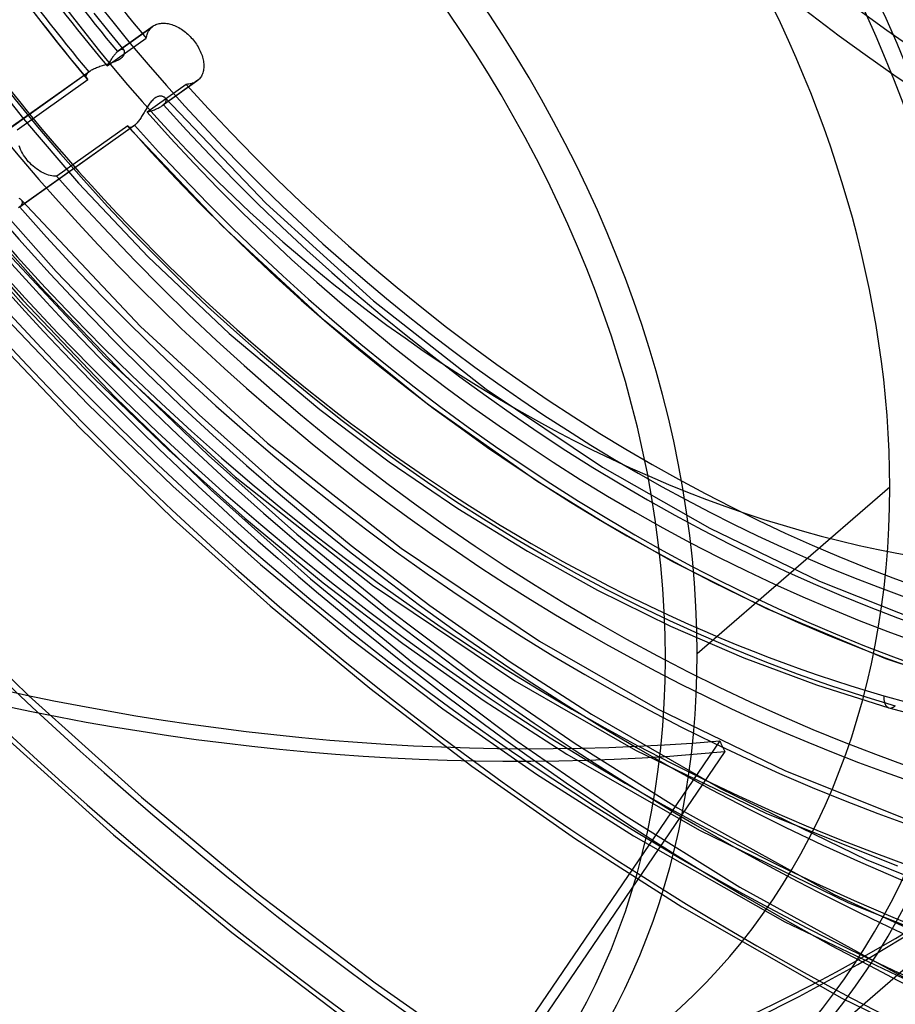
# Model space of a CAD drawing. Header units: millimetres. Extents: x -240 to 234, y -303 to 298.
# Tile 42 of 77: x -33 to 4, y -64 to -22. Entities that reach past the tile are written whole.
import ezdxf

# ---------------------------------------------------------------- set-up
doc = ezdxf.new("R2010")
doc.units = ezdxf.units.MM
doc.layers.add('MAIN-1', color=7, linetype='Continuous')
doc.layers.add('MAIN-2', color=7, linetype='Continuous')

msp = doc.modelspace()

# ---------------------------------------------------------------- linework, layer by layer
at = {"layer": 'MAIN-1'}
for p, q in [((4.063, -41.818), (-4.237, -49.006)), ((-1.972, -68.348), (14.818, -53.807))]:
    msp.add_line(p, q, dxfattribs=at)
for centre, major_axis, start_param, end_param in [((-0.5, -0.433), (139.441, -161.013), 0.713724, 3.45689), ((-5.75, -4.98), (-132.567, 153.076), -2.427868, -0.857072), ((-50, -43.301), (-132.567, 153.076), -3.141592, -0.857072), ((-50, -43.301), (131.913, -152.32), 0, 2.284521), ((-34.95, -30.268), (-32.978, 38.08), -2.427868, -0.857072), ((-35.2, -30.484), (29.68, -34.272), 0.713724, 3.141578), ((-35.2, -30.484), (-32.651, 37.702), 2.683771, 5.426113), ((-43.5, -37.672), (-29.68, 34.272), -2.427868, -0.857072), ((-44, -38.105), (-29.026, 33.516), 2.284521, 5.426113), ((-35.2, -30.484), (29.68, -34.272), -0.000014, 0.713724), ((-34.95, -30.268), (-32.978, 38.08), -3.141593, -2.427868), ((-43.5, -37.672), (-29.68, 34.272), -3.141593, -2.427868)]:
    msp.add_ellipse(centre, major_axis=major_axis, ratio=0.75, start_param=start_param, end_param=end_param, dxfattribs=at)
at = {"layer": 'MAIN-2'}
for p, q in [((-33.171, -20.9), (-32.518, -21.752)), ((-30.232, -21.399), (-29.587, -22.2)), ((-32.518, -21.752), (-31.855, -22.597)), ((-29.212, -23.051), (-27.729, -21.996)), ((-27.68, -21.957), (-29.165, -23.014)), ((-27.823, -22.097), (-27.794, -22.061)), ((-27.794, -22.061), (-27.763, -22.027)), ((-27.763, -22.027), (-27.729, -21.996)), ((-27.729, -21.996), (-27.722, -21.99)), ((-27.722, -21.99), (-27.714, -21.983)), ((-27.714, -21.983), (-27.706, -21.977)), ((-27.706, -21.977), (-27.698, -21.971)), ((-27.698, -21.971), (-27.689, -21.964)), ((-27.689, -21.964), (-27.681, -21.958)), ((-27.681, -21.958), (-27.642, -21.933)), ((-27.642, -21.933), (-27.601, -21.909)), ((-27.601, -21.909), (-27.557, -21.889)), ((-27.557, -21.889), (-27.511, -21.871)), ((-27.511, -21.871), (-27.464, -21.855)), ((-27.464, -21.855), (-27.414, -21.843)), ((-27.414, -21.843), (-27.363, -21.834)), ((-27.363, -21.834), (-27.311, -21.828)), ((-27.311, -21.828), (-27.257, -21.825)), ((-27.257, -21.825), (-27.203, -21.825)), ((-27.203, -21.825), (-27.147, -21.828)), ((-27.147, -21.828), (-27.091, -21.834)), ((-27.091, -21.834), (-27.035, -21.843)), ((-27.035, -21.843), (-26.979, -21.855)), ((-26.979, -21.855), (-26.923, -21.869)), ((-26.923, -21.869), (-26.867, -21.886)), ((-26.867, -21.886), (-26.81, -21.906)), ((-26.81, -21.906), (-26.752, -21.929)), ((-26.752, -21.929), (-26.694, -21.955)), ((-26.694, -21.955), (-26.635, -21.983)), ((-26.635, -21.983), (-26.576, -22.015)), ((-26.576, -22.015), (-26.517, -22.049)), ((-26.517, -22.049), (-26.459, -22.086)), ((-29.661, -23.669), (-27.976, -22.47)), ((-29.587, -22.2), (-28.932, -22.993)), ((-27.976, -22.47), (-27.966, -22.417)), ((-27.966, -22.417), (-27.953, -22.365)), ((-27.953, -22.365), (-27.938, -22.315)), ((-27.938, -22.315), (-27.92, -22.267)), ((-27.92, -22.267), (-27.9, -22.221)), ((-27.9, -22.221), (-27.876, -22.177)), ((-27.876, -22.177), (-27.851, -22.136)), ((-27.851, -22.136), (-27.823, -22.097)), ((-26.459, -22.086), (-26.401, -22.125)), ((-26.401, -22.125), (-26.344, -22.166)), ((-26.344, -22.166), (-26.288, -22.21)), ((-26.288, -22.21), (-26.233, -22.256)), ((-26.233, -22.256), (-26.18, -22.303)), ((-26.18, -22.303), (-26.129, -22.352)), ((-26.129, -22.352), (-26.079, -22.402)), ((-26.079, -22.402), (-26.031, -22.453)), ((-26.031, -22.453), (-25.985, -22.505)), ((-31.855, -22.597), (-31.196, -23.416)), ((-25.985, -22.505), (-25.941, -22.558)), ((-25.941, -22.558), (-25.897, -22.614)), ((-25.897, -22.614), (-25.856, -22.671)), ((-25.856, -22.671), (-25.815, -22.729)), ((-25.815, -22.729), (-25.777, -22.789)), ((-25.777, -22.789), (-25.74, -22.85)), ((-25.74, -22.85), (-25.705, -22.912)), ((-25.705, -22.912), (-25.673, -22.975)), ((-35.519, -23.09), (-33.267, -25.954)), ((-29.448, -23.331), (-29.472, -23.366)), ((-29.424, -23.296), (-29.448, -23.331)), ((-29.4, -23.263), (-29.424, -23.296)), ((-29.376, -23.231), (-29.4, -23.263)), ((-29.352, -23.2), (-29.376, -23.231)), ((-29.328, -23.171), (-29.352, -23.2)), ((-29.305, -23.144), (-29.328, -23.171)), ((-29.281, -23.118), (-29.305, -23.144)), ((-29.258, -23.094), (-29.281, -23.118)), ((-29.235, -23.071), (-29.258, -23.094)), ((-29.212, -23.051), (-29.235, -23.071)), ((-29.204, -23.044), (-29.212, -23.051)), ((-29.196, -23.037), (-29.204, -23.044)), ((-29.188, -23.031), (-29.196, -23.037)), ((-29.18, -23.025), (-29.188, -23.031)), ((-29.172, -23.019), (-29.18, -23.025)), ((-29.165, -23.013), (-29.172, -23.019)), ((-29.137, -22.995), (-29.165, -23.013)), ((-29.11, -22.98), (-29.137, -22.995)), ((-29.084, -22.969), (-29.11, -22.98)), ((-29.085, -23.354), (-29.055, -23.331)), ((-29.06, -22.961), (-29.084, -22.969)), ((-29.037, -22.956), (-29.06, -22.961)), ((-29.055, -23.331), (-29.027, -23.308)), ((-29.015, -22.955), (-29.037, -22.956)), ((-29.027, -23.308), (-29.001, -23.284)), ((-28.995, -22.956), (-29.015, -22.955)), ((-29.001, -23.284), (-28.979, -23.26)), ((-28.977, -22.961), (-28.995, -22.956)), ((-28.979, -23.26), (-28.96, -23.235)), ((-28.961, -22.968), (-28.977, -22.961)), ((-28.946, -22.978), (-28.961, -22.968)), ((-28.96, -23.235), (-28.944, -23.21)), ((-28.934, -22.991), (-28.946, -22.978)), ((-28.944, -23.21), (-28.931, -23.186)), ((-28.924, -23.004), (-28.934, -22.991)), ((-28.931, -23.186), (-28.921, -23.162)), ((-28.916, -23.019), (-28.924, -23.004)), ((-28.921, -23.162), (-28.913, -23.139)), ((-28.911, -23.036), (-28.916, -23.019)), ((-28.913, -23.139), (-28.908, -23.116)), ((-28.907, -23.054), (-28.911, -23.036)), ((-28.908, -23.116), (-28.905, -23.095)), ((-28.905, -23.074), (-28.907, -23.054)), ((-28.905, -23.095), (-28.905, -23.074)), ((-25.673, -22.975), (-25.644, -23.038)), ((-25.644, -23.038), (-25.617, -23.101)), ((-25.617, -23.101), (-25.592, -23.164)), ((-25.592, -23.164), (-25.571, -23.226)), ((-25.571, -23.226), (-25.552, -23.288)), ((-25.552, -23.288), (-25.536, -23.349)), ((-31.196, -23.416), (-30.527, -24.227)), ((-30.203, -23.78), (-30.159, -23.76)), ((-30.159, -23.76), (-30.113, -23.741)), ((-30.113, -23.741), (-30.065, -23.722)), ((-30.065, -23.722), (-30.017, -23.704)), ((-30.017, -23.704), (-29.967, -23.686)), ((-29.967, -23.686), (-29.916, -23.669)), ((-29.916, -23.669), (-29.865, -23.652)), ((-29.865, -23.652), (-29.814, -23.635)), ((-29.814, -23.635), (-29.763, -23.619)), ((-29.763, -23.619), (-29.711, -23.603)), ((-29.711, -23.603), (-29.66, -23.588)), ((-29.637, -23.63), (-29.661, -23.669)), ((-29.66, -23.588), (-29.61, -23.572)), ((-29.614, -23.591), (-29.637, -23.63)), ((-29.591, -23.553), (-29.614, -23.591)), ((-29.61, -23.572), (-29.56, -23.556)), ((-29.567, -23.514), (-29.591, -23.553)), ((-29.544, -23.476), (-29.567, -23.514)), ((-29.56, -23.556), (-29.511, -23.541)), ((-29.52, -23.439), (-29.544, -23.476)), ((-29.496, -23.402), (-29.52, -23.439)), ((-29.511, -23.541), (-29.462, -23.525)), ((-29.472, -23.366), (-29.496, -23.402)), ((-29.462, -23.525), (-29.414, -23.509)), ((-29.414, -23.509), (-29.368, -23.492)), ((-29.368, -23.492), (-29.322, -23.474)), ((-29.322, -23.474), (-29.278, -23.456)), ((-29.278, -23.456), (-29.235, -23.438)), ((-29.235, -23.438), (-29.194, -23.418)), ((-29.194, -23.418), (-29.155, -23.397)), ((-29.155, -23.397), (-29.119, -23.376)), ((-29.119, -23.376), (-29.085, -23.354)), ((-25.536, -23.349), (-25.522, -23.41)), ((-25.522, -23.41), (-25.511, -23.469)), ((-25.511, -23.469), (-25.503, -23.526)), ((-25.498, -23.753), (-25.504, -23.808)), ((-25.503, -23.526), (-25.498, -23.584)), ((-25.498, -23.584), (-25.496, -23.641)), ((-25.496, -23.697), (-25.498, -23.753)), ((-25.496, -23.641), (-25.496, -23.697)), ((-35.387, -27.443), (-30.447, -23.929)), ((-30.395, -23.888), (-35.34, -27.406)), ((-30.563, -24.13), (-30.562, -24.112)), ((-30.562, -24.148), (-30.563, -24.13)), ((-30.562, -24.112), (-30.559, -24.092)), ((-30.558, -24.166), (-30.562, -24.148)), ((-30.559, -24.092), (-30.553, -24.073)), ((-30.553, -24.183), (-30.558, -24.166)), ((-30.553, -24.073), (-30.546, -24.053)), ((-30.546, -24.199), (-30.553, -24.183)), ((-30.546, -24.053), (-30.535, -24.032)), ((-30.535, -24.032), (-30.522, -24.012)), ((-30.522, -24.012), (-30.507, -23.991)), ((-30.507, -23.991), (-30.49, -23.971)), ((-30.49, -23.971), (-30.469, -23.95)), ((-30.469, -23.95), (-30.447, -23.929)), ((-30.447, -23.929), (-30.439, -23.922)), ((-30.439, -23.922), (-30.43, -23.915)), ((-30.43, -23.915), (-30.422, -23.909)), ((-30.422, -23.909), (-30.413, -23.902)), ((-30.413, -23.902), (-30.404, -23.895)), ((-30.404, -23.895), (-30.394, -23.888)), ((-30.394, -23.888), (-30.361, -23.866)), ((-30.361, -23.866), (-30.325, -23.844)), ((-30.325, -23.844), (-30.287, -23.822)), ((-30.287, -23.822), (-30.246, -23.801)), ((-30.246, -23.801), (-30.203, -23.78)), ((-25.651, -24.185), (-25.681, -24.222)), ((-25.623, -24.146), (-25.651, -24.185)), ((-25.598, -24.104), (-25.623, -24.146)), ((-25.576, -24.06), (-25.598, -24.104)), ((-25.556, -24.013), (-25.576, -24.06)), ((-25.538, -23.965), (-25.556, -24.013)), ((-25.524, -23.914), (-25.538, -23.965)), ((-25.513, -23.862), (-25.524, -23.914)), ((-25.504, -23.808), (-25.513, -23.862)), ((-33.535, -26.424), (-30.491, -24.26)), ((-30.537, -24.214), (-30.546, -24.199)), ((-30.526, -24.228), (-30.537, -24.214)), ((-30.521, -24.234), (-30.526, -24.228)), ((-30.515, -24.24), (-30.521, -24.234)), ((-30.51, -24.245), (-30.515, -24.24)), ((-30.504, -24.25), (-30.51, -24.245)), ((-30.498, -24.255), (-30.504, -24.25)), ((-30.491, -24.26), (-30.498, -24.255)), ((-26.251, -24.463), (-27.94, -25.665)), ((-25.796, -24.326), (-27.286, -25.386)), ((-25.746, -24.287), (-27.233, -25.345)), ((-26.193, -24.461), (-26.251, -24.463)), ((-26.136, -24.455), (-26.193, -24.461)), ((-26.081, -24.446), (-26.136, -24.455)), ((-26.028, -24.434), (-26.081, -24.446)), ((-25.977, -24.418), (-26.028, -24.434)), ((-25.928, -24.4), (-25.977, -24.418)), ((-25.881, -24.378), (-25.928, -24.4)), ((-25.837, -24.353), (-25.881, -24.378)), ((-25.795, -24.326), (-25.837, -24.353)), ((-25.787, -24.32), (-25.795, -24.326)), ((-25.778, -24.314), (-25.787, -24.32)), ((-25.77, -24.307), (-25.778, -24.314)), ((-25.762, -24.301), (-25.77, -24.307)), ((-25.754, -24.294), (-25.762, -24.301)), ((-25.746, -24.287), (-25.754, -24.294)), ((-25.712, -24.256), (-25.746, -24.287)), ((-25.681, -24.222), (-25.712, -24.256)), ((-27.567, -25.035), (-27.598, -25.056)), ((-27.535, -25.018), (-27.567, -25.035)), ((-27.503, -25.004), (-27.535, -25.018)), ((-27.472, -24.992), (-27.503, -25.004)), ((-27.441, -24.983), (-27.472, -24.992)), ((-27.411, -24.978), (-27.441, -24.983)), ((-27.381, -24.974), (-27.411, -24.978)), ((-27.353, -24.973), (-27.381, -24.974)), ((-27.326, -24.975), (-27.353, -24.973)), ((-27.3, -24.978), (-27.326, -24.975)), ((-27.275, -24.983), (-27.3, -24.978)), ((-27.252, -24.991), (-27.275, -24.983)), ((-27.23, -24.999), (-27.252, -24.991)), ((-27.209, -25.01), (-27.23, -24.999)), ((-27.191, -25.022), (-27.209, -25.01)), ((-27.173, -25.036), (-27.191, -25.022)), ((-27.157, -25.052), (-27.173, -25.036)), ((-27.927, -25.445), (-27.954, -25.489)), ((-27.899, -25.401), (-27.927, -25.445)), ((-27.871, -25.358), (-27.899, -25.401)), ((-27.842, -25.317), (-27.871, -25.358)), ((-27.814, -25.277), (-27.842, -25.317)), ((-27.784, -25.238), (-27.814, -25.277)), ((-27.755, -25.202), (-27.784, -25.238)), ((-27.724, -25.167), (-27.755, -25.202)), ((-27.693, -25.135), (-27.724, -25.167)), ((-27.662, -25.106), (-27.693, -25.135)), ((-27.63, -25.079), (-27.662, -25.106)), ((-27.598, -25.056), (-27.63, -25.079)), ((-27.418, -25.466), (-27.382, -25.446)), ((-27.382, -25.446), (-27.348, -25.427)), ((-27.348, -25.427), (-27.316, -25.407)), ((-27.316, -25.407), (-27.286, -25.386)), ((-27.286, -25.386), (-27.276, -25.379)), ((-27.276, -25.379), (-27.267, -25.373)), ((-27.267, -25.373), (-27.258, -25.366)), ((-27.258, -25.366), (-27.25, -25.359)), ((-27.25, -25.359), (-27.241, -25.352)), ((-27.241, -25.352), (-27.233, -25.345)), ((-27.233, -25.345), (-27.206, -25.32)), ((-27.206, -25.32), (-27.183, -25.295)), ((-27.183, -25.295), (-27.163, -25.27)), ((-27.163, -25.27), (-27.147, -25.246)), ((-27.161, -25.048), (-22.812, -29.6)), ((-27.144, -25.07), (-27.157, -25.052)), ((-27.147, -25.246), (-27.135, -25.221)), ((-27.133, -25.089), (-27.144, -25.07)), ((-27.135, -25.221), (-27.126, -25.197)), ((-27.125, -25.108), (-27.133, -25.089)), ((-27.126, -25.197), (-27.121, -25.174)), ((-27.121, -25.129), (-27.125, -25.108)), ((-27.119, -25.151), (-27.121, -25.129)), ((-27.121, -25.174), (-27.119, -25.151)), ((-28.171, -25.847), (-28.198, -25.889)), ((-28.144, -25.804), (-28.171, -25.847)), ((-28.116, -25.759), (-28.144, -25.804)), ((-28.089, -25.715), (-28.116, -25.759)), ((-28.062, -25.67), (-28.089, -25.715)), ((-28.035, -25.625), (-28.062, -25.67)), ((-28.008, -25.579), (-28.035, -25.625)), ((-27.981, -25.534), (-28.008, -25.579)), ((-27.954, -25.489), (-27.981, -25.534)), ((-27.94, -25.665), (-27.894, -25.65)), ((-27.894, -25.65), (-27.847, -25.635)), ((-27.847, -25.635), (-27.801, -25.62)), ((-27.801, -25.62), (-27.755, -25.604)), ((-27.755, -25.604), (-27.71, -25.589)), ((-27.71, -25.589), (-27.665, -25.572)), ((-27.665, -25.572), (-27.621, -25.556)), ((-27.621, -25.556), (-27.578, -25.539)), ((-27.578, -25.539), (-27.536, -25.521)), ((-27.536, -25.521), (-27.496, -25.503)), ((-27.496, -25.503), (-27.456, -25.485)), ((-27.456, -25.485), (-27.418, -25.466)), ((-28.519, -26.263), (-33.478, -29.791)), ((-28.472, -26.226), (-33.425, -29.75)), ((-33.267, -25.954), (-30.89, -28.721)), ((-28.773, -26.257), (-31.824, -28.427)), ((-28.771, -26.263), (-28.773, -26.257)), ((-28.768, -26.268), (-28.771, -26.263)), ((-28.766, -26.273), (-28.768, -26.268)), ((-28.762, -26.277), (-28.766, -26.273)), ((-28.759, -26.282), (-28.762, -26.277)), ((-28.756, -26.286), (-28.759, -26.282)), ((-28.746, -26.297), (-28.756, -26.286)), ((-28.754, -26.289), (-24.703, -30.567)), ((-28.735, -26.305), (-28.746, -26.297)), ((-28.722, -26.313), (-28.735, -26.305)), ((-28.604, -26.31), (-28.624, -26.317)), ((-28.584, -26.302), (-28.604, -26.31)), ((-28.563, -26.291), (-28.584, -26.302)), ((-28.541, -26.278), (-28.563, -26.291)), ((-28.519, -26.264), (-28.541, -26.278)), ((-28.511, -26.258), (-28.519, -26.264)), ((-28.504, -26.252), (-28.511, -26.258)), ((-28.496, -26.246), (-28.504, -26.252)), ((-28.488, -26.24), (-28.496, -26.246)), ((-28.48, -26.233), (-28.488, -26.24)), ((-28.472, -26.226), (-28.48, -26.233)), ((-28.446, -26.202), (-28.472, -26.226)), ((-28.419, -26.176), (-28.446, -26.202)), ((-28.391, -26.147), (-28.419, -26.176)), ((-28.364, -26.115), (-28.391, -26.147)), ((-28.336, -26.082), (-28.364, -26.115)), ((-28.308, -26.047), (-28.336, -26.082)), ((-28.281, -26.01), (-28.308, -26.047)), ((-28.253, -25.971), (-28.281, -26.01)), ((-28.226, -25.931), (-28.253, -25.971)), ((-28.198, -25.889), (-28.226, -25.931)), ((-28.708, -26.318), (-28.722, -26.313)), ((-28.694, -26.322), (-28.708, -26.318)), ((-28.678, -26.323), (-28.694, -26.322)), ((-28.661, -26.323), (-28.678, -26.323)), ((-28.643, -26.321), (-28.661, -26.323)), ((-28.624, -26.317), (-28.643, -26.321)), ((-33.422, -27.191), (-33.454, -27.109)), ((-33.387, -27.272), (-33.422, -27.191)), ((-33.347, -27.353), (-33.387, -27.272)), ((-33.303, -27.432), (-33.347, -27.353)), ((-33.256, -27.51), (-33.303, -27.432)), ((-33.206, -27.586), (-33.256, -27.51)), ((-33.153, -27.659), (-33.206, -27.586)), ((-33.097, -27.729), (-33.153, -27.659)), ((-33.04, -27.796), (-33.097, -27.729)), ((-32.98, -27.862), (-33.04, -27.796)), ((-32.916, -27.925), (-32.98, -27.862)), ((-32.849, -27.987), (-32.916, -27.925)), ((-32.779, -28.045), (-32.849, -27.987)), ((-32.708, -28.101), (-32.779, -28.045)), ((-32.634, -28.152), (-32.708, -28.101)), ((-32.56, -28.2), (-32.634, -28.152)), ((-32.484, -28.243), (-32.56, -28.2)), ((-32.408, -28.282), (-32.484, -28.243)), ((-32.333, -28.316), (-32.408, -28.282)), ((-32.258, -28.346), (-32.333, -28.316)), ((-32.185, -28.371), (-32.258, -28.346)), ((-32.112, -28.391), (-32.185, -28.371)), ((-32.04, -28.407), (-32.112, -28.391)), ((-31.967, -28.418), (-32.04, -28.407)), ((-31.895, -28.425), (-31.967, -28.418)), ((-31.824, -28.427), (-31.895, -28.425)), ((-30.89, -28.721), (-27.884, -31.897)), ((-34.766, -29.256), (-31.856, -32.526)), ((-37.11, -29.407), (-33.294, -33.761)), ((-35.938, -29.333), (-32.532, -33.192)), ((-33.424, -29.401), (-33.453, -29.39)), ((-33.398, -29.415), (-33.424, -29.401)), ((-33.374, -29.431), (-33.398, -29.415)), ((-33.393, -29.719), (-33.366, -29.689)), ((-33.354, -29.449), (-33.374, -29.431)), ((-33.366, -29.689), (-33.345, -29.659)), ((-33.337, -29.47), (-33.354, -29.449)), ((-33.349, -29.454), (-28.223, -34.904)), ((-33.345, -29.659), (-33.328, -29.629)), ((-33.324, -29.493), (-33.337, -29.47)), ((-33.328, -29.629), (-33.317, -29.599)), ((-33.315, -29.518), (-33.324, -29.493)), ((-33.317, -29.599), (-33.312, -29.571)), ((-33.311, -29.544), (-33.315, -29.518)), ((-33.312, -29.571), (-33.311, -29.544)), ((-22.812, -29.6), (-18.182, -33.797)), ((-33.425, -29.75), (-33.393, -29.719)), ((-36.209, -30.669), (-33.255, -33.981)), ((-35.018, -30.607), (-29.761, -36.217)), ((-24.703, -30.567), (-20.406, -34.547)), ((-27.884, -31.897), (-24.405, -35.198)), ((-31.856, -32.526), (-28.828, -35.679)), ((-32.532, -33.192), (-28.979, -36.905)), ((-33.294, -33.761), (-29.31, -37.95)), ((-18.182, -33.797), (-13.329, -37.594)), ((-33.255, -33.981), (-30.183, -37.173)), ((-34.012, -34.559), (-30.484, -38.25)), ((-20.406, -34.547), (-15.853, -38.233)), ((-34.753, -35.152), (-30.855, -39.253)), ((-28.223, -34.904), (-22.747, -39.923)), ((-24.405, -35.198), (-20.494, -38.481)), ((-28.828, -35.679), (-25.693, -38.704)), ((-29.761, -36.217), (-24.139, -41.385)), ((-28.979, -36.905), (-25.292, -40.461)), ((-30.183, -37.173), (-27.002, -40.237)), ((-13.329, -37.594), (-8.311, -40.957)), ((-29.31, -37.95), (-25.171, -41.959)), ((-30.484, -38.25), (-26.825, -41.787)), ((-20.494, -38.481), (-17.504, -40.73)), ((-15.853, -38.233), (-11.138, -41.548)), ((-25.693, -38.704), (-22.46, -41.591)), ((-30.855, -39.253), (-26.811, -43.185)), ((-27.002, -40.237), (-23.723, -43.163)), ((-22.747, -39.923), (-16.993, -44.457)), ((-25.292, -40.461), (-21.486, -43.846)), ((-17.504, -40.73), (-14.551, -42.742)), ((-8.311, -40.957), (-3.696, -43.594)), ((-24.139, -41.385), (-18.224, -46.053)), ((-11.138, -41.548), (-8.218, -43.369)), ((-26.825, -41.787), (-23.05, -45.16)), ((-25.171, -41.959), (-20.894, -45.775)), ((-22.46, -41.591), (-19.142, -44.333)), ((-14.551, -42.742), (-11.552, -44.589)), ((-26.811, -43.185), (-22.635, -46.935)), ((-23.723, -43.163), (-20.356, -45.942)), ((-8.218, -43.369), (-5.266, -45.041)), ((-3.696, -43.594), (1.04, -45.879)), ((-21.486, -43.846), (-17.575, -47.051)), ((-19.142, -44.333), (-15.749, -46.922)), ((-16.993, -44.457), (-11.035, -48.46)), ((-11.552, -44.589), (-8.525, -46.266)), ((-23.05, -45.16), (-19.17, -48.359)), ((-5.266, -45.041), (-1.25, -47.055)), ((-20.894, -45.775), (-16.497, -49.383)), ((-37.71, -46.247), (-33.025, -50.823)), ((-20.356, -45.942), (-16.914, -48.567)), ((-18.224, -46.053), (-12.093, -50.174)), ((1.04, -45.879), (5.764, -47.752)), ((-8.525, -46.266), (-5.386, -47.812)), ((-22.635, -46.935), (-18.343, -50.492)), ((-17.575, -47.051), (-13.573, -50.065)), ((-15.749, -46.922), (-12.294, -49.351)), ((-1.25, -47.055), (3.88, -49.209)), ((-5.386, -47.812), (-2.233, -49.176)), ((-19.17, -48.359), (-15.2, -51.375)), ((-16.914, -48.567), (-13.407, -51.031)), ((-11.035, -48.46), (-5.943, -51.379)), ((-2.233, -49.176), (0.907, -50.352)), ((3.88, -49.209), (8.965, -50.897)), ((-16.497, -49.383), (-11.996, -52.773)), ((-12.294, -49.351), (-8.79, -51.613)), ((-13.573, -50.065), (-9.498, -52.879)), ((-18.343, -50.492), (-13.949, -53.845)), ((-12.093, -50.174), (-6.897, -53.154)), ((0.907, -50.352), (4.023, -51.34)), ((-33.025, -50.823), (-28.183, -55.182)), ((-13.407, -51.031), (-9.849, -53.327)), ((4.023, -51.34), (6.256, -51.939)), ((-15.2, -51.375), (-11.155, -54.197)), ((-8.79, -51.613), (-3.231, -54.811)), ((-5.943, -51.379), (-0.427, -54.057)), ((-34.328, -52.363), (-29.38, -56.811)), ((-3.265, -52.761), (-14.515, -69.303)), ((-11.996, -52.773), (-7.411, -55.933)), ((-9.498, -52.879), (-5.08, -55.651)), ((-3.048, -53.222), (-14.508, -70.071)), ((-9.849, -53.327), (-4.141, -56.61)), ((-6.897, -53.154), (-1.249, -55.897)), ((-13.949, -53.845), (-9.472, -56.984)), ((-11.155, -54.197), (-6.985, -56.859)), ((-0.427, -54.057), (5.076, -56.252)), ((-3.231, -54.811), (3.074, -57.892)), ((-28.183, -55.182), (-23.203, -59.31)), ((-7.411, -55.933), (-2.394, -59.068)), ((-5.08, -55.651), (1.662, -59.378)), ((-1.249, -55.897), (4.395, -58.149)), ((-29.38, -56.811), (-24.288, -61.022)), ((-6.985, -56.859), (-0.457, -60.555)), ((-4.141, -56.61), (2.286, -59.746)), ((-9.472, -56.984), (-4.898, -59.917)), ((3.074, -57.892), (9.367, -60.415)), ((-23.203, -59.31), (-18.104, -63.195)), ((-2.394, -59.068), (5, -63.133)), ((1.662, -59.378), (9.145, -62.831)), ((2.286, -59.746), (8.708, -62.319)), ((-4.898, -59.917), (1.992, -63.851)), ((-0.457, -60.555), (6.967, -64.098)), ((-24.288, -61.022), (-19.074, -64.982)), ((-18.104, -63.195), (-12.908, -66.823)), ((1.992, -63.851), (10.158, -67.799))]:
    msp.add_line(p, q, dxfattribs=at)
for centre, major_axis, ratio, start_param, end_param in [((0, 0), (-138.787, 160.257), 0.75, -2.427868, 0.713724), ((-5.25, -4.547), (-131.913, 152.32), 0.75, -2.427868, -0.857072), ((25, 21.651), (40.898, -47.225), 0.75, 2.284521, 5.426113), ((-0.5, -0.433), (139.441, -161.013), 0.75, -2.427868, -0.315297), ((0, 0), (-138.787, 160.257), 0.75, 0.713724, 3.855317), ((-5.75, -4.98), (-132.567, 153.076), 0.75, 0.713724, 2.284521), ((24.5, 21.218), (41.553, -47.981), 0.75, -2.427868, -0.857072), ((25, 21.651), (-31.659, 36.557), 0.75, 0.713724, 3.141578), ((3.8, 3.291), (-40.898, 47.225), 0.75, 2.284521, 4.69291), ((3.8, 3.291), (-40.898, 47.225), 0.75, 0.632834, 2.284521), ((8.367, 7.246), (-41.553, 47.981), 0.75, 0.713724, 3.141578), ((8.367, 7.246), (-47.489, 54.835), 0.75, 0.803149, 3.05305), ((4.3, 3.724), (41.553, -47.981), 0.75, -2.427868, -0.857072), ((0, 0), (32.978, -38.08), 0.75, -2.427868, -0.000014), ((8.872, 7.683), (41.553, -47.981), 0.75, -1.693211, -1.59173), ((8.872, 7.683), (-43.351, 50.058), 0.75, 1.450489, 1.547756), ((9.244, 8.006), (43.135, -49.809), 0.75, -1.688358, -1.596582), ((-35.2, -30.484), (29.68, -34.272), 0.75, -2.427868, -0.000014), ((8.872, 7.683), (44.239, -51.082), 0.75, -1.690127, -1.594813), ((9.244, 8.006), (-44.455, 51.332), 0.75, 1.454597, 1.543648), ((8.872, 7.683), (41.553, -47.981), 0.75, -1.550201, -0.163943), ((9.244, 8.006), (43.135, -49.809), 0.75, -1.550598, -0.163546), ((8.872, 7.683), (-43.351, 50.058), 0.75, 1.587553, 2.981489), ((8.872, 7.683), (44.239, -51.082), 0.75, -1.555818, -0.158326), ((9.244, 8.006), (-44.455, 51.332), 0.75, 1.588261, 2.98078), ((8.872, 7.683), (47.489, -54.835), 0.75, -1.561761, -0.152382), ((19.244, 16.666), (62.922, -72.656), 0.75, -1.582144, -0.159161), ((14.244, 12.336), (56.327, -65.041), 0.75, -1.575179, -0.138965), ((24.244, 20.996), (69.518, -80.272), 0.75, -1.587803, -0.198146), ((9.244, 8.006), (49.731, -57.425), 0.75, -1.56281, -0.151334), ((9.244, 8.006), (-51.05, 58.948), 0.75, 1.575386, 2.993655), ((24.244, 20.996), (-70.837, 81.796), 0.75, 1.555018, 3.014024), ((19.244, 16.666), (-64.241, 74.18), 0.75, 1.559567, 3.009475), ((14.244, 12.336), (-57.646, 66.564), 0.75, 1.566562, 3.00248), ((-21.691, -18.785), (59.21, -8.758), 0.560297, -2.470334, -1.172773), ((-22.309, -19.32), (59.21, -8.758), 0.560297, -2.456817, -1.15796), ((24.244, 20.996), (79.807, -92.153), 0.75, -1.592863, -0.137336), ((24.244, 20.996), (-81.126, 93.677), 0.75, 1.547922, 3.021119), ((24.244, 20.996), (90.096, -104.034), 0.75, -1.598532, -0.115612), ((24.244, 20.996), (-91.416, 105.558), 0.75, 1.542426, 3.026615), ((24.244, 20.996), (100.386, -115.915), 0.75, -1.603038, -1.169431), ((4.3, -50.379), (-0.277, -0.961), 0.433013, -0.982794, 0.588003), ((24.244, 20.996), (-101.705, 117.438), 0.75, 1.538043, 3.030999), ((11.053, 9.572), (-6.73, -69.842), 0.275597, -0.442098, -0.427284), ((-21.691, -18.785), (54.279, 30.115), 0.802182, -2.079221, -1.323175), ((-22.309, -19.32), (54.279, 30.115), 0.802182, -2.065704, -1.322517), ((24.244, 20.996), (110.675, -127.796), 0.75, -1.606706, -1.165396), ((24.244, 20.996), (-111.994, 129.319), 0.75, 1.534466, 3.034576)]:
    msp.add_ellipse(centre, major_axis=major_axis, ratio=ratio, start_param=start_param, end_param=end_param, dxfattribs=at)

doc.saveas('drawing.dxf')
